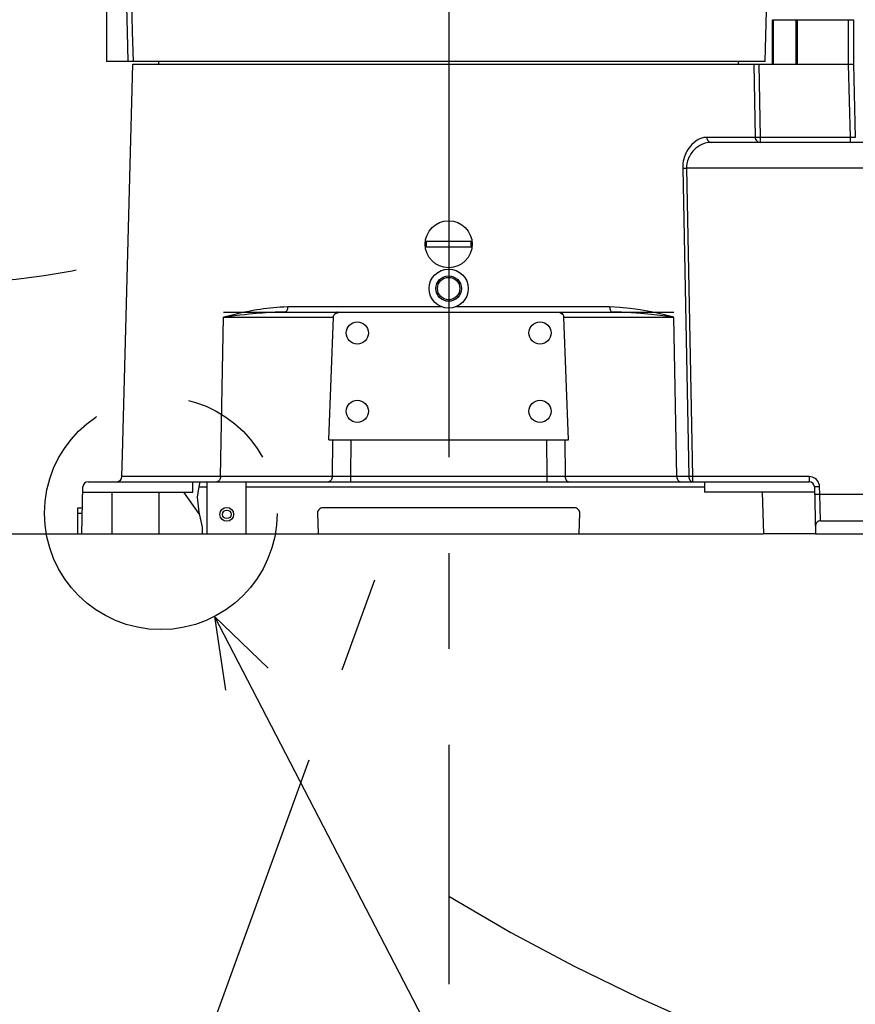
# Model space of a CAD drawing. Header units: millimetres. Extents: x 0 to 1249, y 0 to 420.
# Tile 58 of 104: x 362 to 383, y 244 to 269. Entities that reach past the tile are written whole.
import ezdxf

# ---------------------------------------------------------------- set-up
doc = ezdxf.new("R2010")
doc.units = ezdxf.units.MM
doc.header["$LTSCALE"] = 32.67
doc.linetypes.add('CENTER', pattern=[0.6, 0.375, -0.075, 0.075, -0.075])
doc.linetypes.add('PHANTOM', pattern=[0.8, 0.45, -0.05, 0.1, -0.05, 0.1, -0.05])
doc.layers.get('0').update_dxf_attribs({"linetype": 'CONTINUOUS'})
for name, color, linetype in [('AXIS', 7, 'CONTINUOUS'), ('CHAMFER', 7, 'CONTINUOUS'), ('CRV2', 7, 'CONTINUOUS'), ('DEFAULT_1', 7, 'CENTER'), ('DRA_ITEM', 7, 'CONTINUOUS'), ('DRAFT', 7, 'CONTINUOUS'), ('DRIV_DIM', 7, 'CONTINUOUS'), ('ROUND', 7, 'CONTINUOUS')]:
    doc.layers.add(name, color=color, linetype=linetype)
doc.styles.get("Standard").update_dxf_attribs({"font": 'txt', "width": 0.8})
doc.dimstyles.new('DIMSTYLE_3', dxfattribs={"dimtxt": 3.8, "dimasz": 1.8, "dimexe": 2, "dimexo": 1.5, "dimgap": 0.95, "dimtad": 1, "dimdec": 3, "dimlfac": 15, "dimdsep": 46, "dimtxsty": 'STANDARD', "dimblk": 'OPEN', "dimblk1": 'OPEN', "dimblk2": 'OPEN', "dimcen": 0.09, "dimadec": 0, "dimazin": 0, "dimtp": 0.001, "dimtm": 0.001, "dimtfac": 1, "dimtdec": 3, "dimtofl": 0, "dimtmove": 0, "dimatfit": 3, "dimldrblk": 'OPEN', "dimfxl": 1, "dimtolj": 1, "dimarcsym": 0})

# ---------------------------------------------------------------- blocks, each defined once
blk = doc.blocks.new('_OPEN')
at = {"color": 0, "linetype": 'BYBLOCK'}
for p, q in [((0, 0), (-1, 0.342)), ((-1, -0.342), (0, 0)), ((-1, 0), (0, 0))]:
    blk.add_line(p, q, dxfattribs=at)
blk = doc.blocks.new('*D4')
at = {"layer": 'DRIV_DIM', "color": 2, "linetype": 'CONTINUOUS'}
for p, q in [((374.474, 282.877), (461.162, 282.877)), ((459.162, 282.877), (459.162, 269.544)), ((459.162, 256.21), (459.162, 269.544)), ((437.326, 256.21), (461.162, 256.21))]:
    blk.add_line(p, q, dxfattribs=at)
at = {"layer": 'DRIV_DIM', "color": 2, "linetype": 'CONTINUOUS', "xscale": 1.8, "yscale": 1.8, "zscale": 1.8}
for p, rotation in [((459.162, 282.877), 90), ((459.162, 256.21), 270)]:
    blk.add_blockref('_OPEN', p, dxfattribs=dict(at, rotation=rotation))

msp = doc.modelspace()

# ---------------------------------------------------------------- hatches: boundary and pattern name
at = {"linetype": 'CONTINUOUS'}
h = msp.add_hatch(dxfattribs=at)
h.set_pattern_fill('default__7', color=2, scale=19.442278, angle=125, style=0, pattern_type=0)
h.set_pattern_definition([(125, (0, 0), (-15.9262, -11.1516), [])])
h.paths.add_polyline_path([(363.162175, 256.210448), (363.190107, 257.277114), (363.930423, 257.277114), (363.930423, 256.210448)])
edge = h.paths.add_edge_path()
edge.add_line((365.130423, 257.277114), (365.99709, 257.277114))
edge.add_line((365.99709, 257.277114), (365.99709, 257.543781))
edge.add_line((365.99709, 257.543781), (366.180571, 257.543781))
edge.add_spline(control_points=[(366.180571, 257.543781), (366.174714, 257.512587), (366.161806, 257.446414), (366.135312, 257.335252), (366.112339, 257.213819), (366.103997, 257.113907), (366.107546, 257.003917), (366.124995, 256.877009), (366.155933, 256.734872), (366.196985, 256.574908), (366.230259, 256.434627), (366.25116, 256.313068), (366.256601, 256.242768), (366.257218, 256.210448)], knot_values=[0, 0, 0, 0, 0.090909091, 0.181818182, 0.272727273, 0.363636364, 0.454545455, 0.545454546, 0.636363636, 0.727272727, 0.818181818, 0.909090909, 1, 1, 1, 1], degree=3, periodic=0)
edge.add_line((366.257218, 256.210448), (365.130423, 256.210448))
edge.add_line((365.130423, 256.210448), (365.130423, 257.277114))

# ---------------------------------------------------------------- linework, layer by layer
at = {"color": 7, "linetype": 'CONTINUOUS'}
for p, q in [((363.79709, 271.543781), (363.79709, 268.277114)), ((364.347135, 268.277114), (363.79709, 268.277114)), ((365.130423, 268.210448), (365.130423, 268.277114)), ((379.930423, 268.210448), (379.930423, 268.277114)), ((371.959989, 263.687114), (373.100857, 263.687114)), ((373.100857, 263.533781), (371.959989, 263.533781)), ((369.693826, 261.877114), (375.367021, 261.877114)), ((369.469498, 258.610448), (369.587154, 261.747271)), ((375.591348, 258.610448), (375.473693, 261.747271)), ((369.469498, 258.610448), (375.591348, 258.610448)), ((364.18784, 257.673624), (364.202484, 258.232866)), ((363.326978, 257.543781), (381.733869, 257.543781)), ((365.99709, 257.277114), (365.99709, 257.543781)), ((366.178798, 257.543781), (366.144009, 257.3701)), ((366.363757, 256.210448), (366.363757, 257.543781)), ((367.363757, 256.210448), (367.363757, 257.543781)), ((379.063757, 257.543781), (379.063757, 257.277114)), ((363.162175, 256.210448), (363.19369, 257.413938)), ((366.144009, 257.3701), (366.107894, 257.153177)), ((381.867157, 257.413938), (381.898671, 256.210448)), ((363.190107, 257.277114), (365.99709, 257.277114)), ((363.930423, 257.277114), (363.930423, 256.210448)), ((365.130423, 257.277114), (365.130423, 256.210448)), ((366.107894, 257.153177), (366.149801, 256.764779)), ((381.87074, 257.277114), (379.063757, 257.277114)), ((366.149801, 256.764779), (366.238618, 256.383734)), ((366.238618, 256.383734), (366.237429, 256.210448)), ((363.162175, 256.210448), (367.363757, 256.210448))]:
    msp.add_line(p, q, dxfattribs=at)
at = {"color": 9, "linetype": 'CONTINUOUS'}
for p, q in [((366.780551, 261.747271), (369.587154, 261.747271)), ((375.473693, 261.747271), (378.280296, 261.747271)), ((369.567352, 258.610448), (369.557371, 257.673624)), ((370.032624, 258.610448), (370.022643, 257.673624)), ((375.028223, 258.610448), (375.038204, 257.673624)), ((375.493495, 258.610448), (375.503475, 257.673624)), ((366.15279, 257.413938), (366.363757, 257.413938)), ((367.363757, 257.413938), (379.063757, 257.413938)), ((380.537863, 257.277114), (380.565795, 256.210448))]:
    msp.add_line(p, q, dxfattribs=at)
at = {"color": 7, "linetype": 'CONTINUOUS'}
for points in [[(369.587154, 261.747271), (369.589151, 261.763326), (369.594045, 261.77944), (369.602103, 261.795603), (369.61372, 261.811696)], [(369.61372, 261.811696), (369.627581, 261.825776), (369.644608, 261.83877), (369.664942, 261.850389), (369.688478, 261.860226), (369.715136, 261.867986), (369.744061, 261.873338), (369.773902, 261.876263), (369.803206, 261.877114)], [(375.257641, 261.877114), (375.291223, 261.875983), (375.325259, 261.872055), (375.357526, 261.864927), (375.386226, 261.854833), (375.41078, 261.842239), (375.431038, 261.827699), (375.447126, 261.811696)], [(375.473693, 261.747271), (375.471695, 261.763326), (375.466802, 261.77944), (375.458743, 261.795603), (375.447126, 261.811696)]]:
    msp.add_lwpolyline(points, dxfattribs=at)
at = {"color": 9, "linetype": 'CONTINUOUS'}
for points in [[(369.693826, 261.877114), (369.677827, 261.87513), (369.662305, 261.869237), (369.64772, 261.859611), (369.634508, 261.846537), (369.623061, 261.830405), (369.61372, 261.811696)], [(375.367021, 261.877114), (375.383019, 261.87513), (375.398542, 261.869237), (375.413126, 261.859611), (375.426338, 261.846537), (375.437785, 261.830405), (375.447126, 261.811696)]]:
    msp.add_lwpolyline(points, dxfattribs=at)
at = {"color": 7, "linetype": 'CONTINUOUS'}
msp.add_circle((372.530423, 263.610448), 0.6, dxfattribs=at)
for centre, radius, start, end in [((372.530423, 263.610448), 0.575563, 172.3452838, 187.6547162), ((372.530423, 263.610448), 0.575563, 352.3452838, 7.6547162), ((363.326978, 257.410448), 0.133333, 90, 178.5), ((364.054553, 257.677114), 0.133333, 270, 358.5), ((381.733869, 257.410448), 0.133333, 1.5, 90)]:
    msp.add_arc(centre, radius, start, end, dxfattribs=at)
at = {"layer": 'AXIS', "color": 7, "linetype": 'CENTER'}
msp.add_line((372.530423, 290.025162), (372.530423, 244.71182), dxfattribs=at)
at = {"layer": 'AXIS', "color": 9, "linetype": 'CONTINUOUS'}
for p, q in [((372.360269, 262.006957), (368.420863, 262.006957)), ((376.639983, 262.006957), (372.700578, 262.006957))]:
    msp.add_line(p, q, dxfattribs=at)
at = {"layer": 'AXIS', "color": 7, "linetype": 'CONTINUOUS'}
for centre, radius in [((372.530423, 262.477114), 0.5), ((372.530423, 262.477114), 0.325204), ((372.530423, 262.477114), 0.2865), ((370.19709, 261.343781), 0.283333), ((374.863757, 261.343781), 0.283333), ((370.19709, 259.343781), 0.283333), ((374.863757, 259.343781), 0.283333)]:
    msp.add_circle(centre, radius, dxfattribs=at)
at = {"layer": 'CHAMFER', "color": 7, "linetype": 'CONTINUOUS'}
for p, q in [((380.79709, 269.343781), (382.863757, 269.343781)), ((380.79709, 268.210448), (380.79709, 269.343781)), ((380.826742, 268.210448), (380.826742, 269.343781)), ((381.39709, 269.343781), (381.39709, 268.210448)), ((381.430423, 269.343781), (381.430423, 268.210448)), ((382.730423, 269.343781), (382.730423, 268.210448)), ((382.863757, 269.343781), (382.863757, 268.210448)), ((364.46376, 268.210448), (380.319322, 268.210448)), ((380.611546, 268.277114), (364.479918, 268.277114)), ((381.430423, 268.210448), (382.730423, 268.210448))]:
    msp.add_line(p, q, dxfattribs=at)
for radius in [0.176667, 0.11]:
    msp.add_circle((366.863757, 256.710448), radius, dxfattribs=at)
at = {"layer": 'CRV2', "color": 7, "linetype": 'CONTINUOUS'}
for p, q in [((366.782925, 261.877114), (369.602155, 261.877114)), ((375.458692, 261.877114), (378.277922, 261.877114))]:
    msp.add_line(p, q, dxfattribs=at)
at = {"layer": 'CRV2', "color": 4, "linetype": 'CONTINUOUS'}
for p, q in [((273.06706, 256.210448), (363.063757, 256.210448)), ((381.898671, 256.210448), (435.826352, 256.210448))]:
    msp.add_line(p, q, dxfattribs=at)
at = {"layer": 'CRV2', "color": 4, "linetype": 'CENTER'}
msp.add_line((364.780398, 238.924536), (371.071955, 256.210448), dxfattribs=at)
at = {"layer": 'CRV2', "color": 4, "linetype": 'PHANTOM'}
for centre, radius, start, end in [((359.19709, 282.877114), 90.163702, 10, 260), ((359.19709, 282.877114), 82.163702, 10, 260), ((398.5894, 289.823041), 42.163702, 291.5650512, 161.5650512), ((359.19709, 282.877114), 20.288363, 91.7164161, 284.6662348), ((398.5894, 289.823041), 50.163702, 238.7027071, 10)]:
    msp.add_arc(centre, radius, start, end, dxfattribs=at)
at = {"layer": 'CRV2', "color": 4, "linetype": 'CENTER'}
msp.add_arc((352.251163, 243.484804), 42.163702, 181.5650512, 47.5976469, dxfattribs=at)
at = {"layer": 'DEFAULT_1', "color": 2, "linetype": 'CENTER'}
msp.add_circle((365.180403, 256.734652), 2.969558, dxfattribs=at)
at = {"layer": 'DRA_ITEM', "color": 2, "linetype": 'CONTINUOUS'}
msp.add_line((366.547338, 254.098411), (379.427756, 229.257506), dxfattribs=at)
msp.add_lwpolyline([(367.92244, 252.783839), (366.547338, 254.098411), (366.829371, 252.217064)], dxfattribs=at)
at = {"layer": 'DRAFT', "color": 7, "linetype": 'CONTINUOUS'}
for p, q in [((380.611549, 268.277114), (380.69709, 271.543781)), ((364.202484, 258.232866), (364.463757, 268.210448)), ((363.063757, 256.210448), (363.162175, 256.210448)), ((367.363757, 256.210448), (380.565795, 256.210448))]:
    msp.add_line(p, q, dxfattribs=at)
at = {"layer": 'ROUND', "color": 9, "linetype": 'CONTINUOUS'}
for p, q in [((364.347135, 268.277114), (364.32892, 269.036951)), ((380.319322, 268.210448), (380.356916, 266.340291)), ((380.44802, 268.210448), (380.485455, 266.340291)), ((382.730469, 268.210448), (382.779441, 266.340291)), ((380.356916, 266.340291), (379.122451, 266.340291)), ((382.779441, 266.340291), (380.485455, 266.340291)), ((380.485455, 266.340291), (380.485455, 266.210448)), ((382.779441, 266.340291), (382.779441, 266.210448)), ((378.506794, 265.554253), (378.660622, 257.673624)), ((383.410423, 265.555416), (378.604699, 265.555416)), ((378.604699, 265.555416), (378.758563, 257.674787)), ((366.706078, 257.673624), (366.780551, 261.747271)), ((378.354769, 257.673624), (378.280296, 261.747271)), ((369.557371, 257.673624), (364.18784, 257.673624)), ((369.878839, 257.6734), (369.743535, 257.67335)), ((370.022643, 257.673624), (369.878839, 257.6734)), ((375.038204, 257.673624), (370.022643, 257.673624)), ((370.022643, 257.673624), (370.022643, 257.543781)), ((375.038204, 257.673624), (375.038204, 257.543781)), ((375.389563, 257.6734), (375.260885, 257.67335)), ((375.503475, 257.673624), (375.389563, 257.6734)), ((378.676811, 257.673681), (375.503475, 257.673624)), ((381.733869, 257.674787), (378.758563, 257.674787)), ((378.758563, 257.674787), (378.758563, 257.543781)), ((381.733869, 257.674787), (381.733869, 257.543781)), ((382.005499, 257.222083), (382.000444, 257.415101)), ((382.005499, 257.222083), (383.410423, 257.222083)), ((382.026813, 256.543781), (382.005499, 257.222083)), ((363.063757, 256.740291), (363.17605, 256.740291))]:
    msp.add_line(p, q, dxfattribs=at)
at = {"layer": 'ROUND', "color": 7, "linetype": 'CONTINUOUS'}
for p, q in [((364.479918, 268.277114), (364.347135, 268.277114)), ((380.319322, 268.210448), (382.863757, 268.210448)), ((382.863757, 268.210448), (382.912728, 266.340291)), ((383.410423, 266.210448), (379.230715, 266.210448)), ((368.3543, 261.877114), (369.803206, 261.877114)), ((375.257641, 261.877114), (376.706546, 261.877114)), ((363.063757, 256.877114), (363.179633, 256.877114)), ((363.063757, 256.210448), (363.063757, 256.877114)), ((375.744343, 256.877114), (369.316503, 256.877114)), ((369.183216, 256.740291), (369.19709, 256.210448)), ((375.863757, 256.210448), (375.877631, 256.740291)), ((382.026813, 256.543781), (383.410423, 256.543781)), ((381.898671, 256.210448), (380.565795, 256.210448))]:
    msp.add_line(p, q, dxfattribs=at)
at = {"layer": 'ROUND', "color": 9, "linetype": 'CONTINUOUS'}
for points in [[(364.32892, 269.036951), (364.290371, 270.650567), (364.269109, 271.543781)], [(364.479918, 268.277114), (364.461676, 269.036951), (364.442891, 269.821177)], [(379.122451, 266.340291), (379.046175, 266.333173), (378.972071, 266.312993), (378.90323, 266.282519), (378.841752, 266.2452), (378.787968, 266.203856), (378.741375, 266.160427), (378.701389, 266.116389), (378.667557, 266.073097), (378.639212, 266.031449), (378.615287, 265.991388), (378.594587, 265.951974), (378.576075, 265.911702), (378.559272, 265.86938), (378.544388, 265.825052), (378.531704, 265.779025), (378.521363, 265.73116), (378.513361, 265.679749), (378.508071, 265.621714), (378.506794, 265.554253)], [(379.122451, 266.340291), (379.125006, 266.31478), (379.131491, 266.290348), (379.141662, 266.267901), (379.155143, 266.248274), (379.171433, 266.232196), (379.189926, 266.220266), (379.209934, 266.212925), (379.230715, 266.210448)], [(380.485455, 266.340291), (380.460792, 266.339859), (380.436981, 266.339562), (380.414844, 266.339411), (380.395145, 266.339411), (380.378563, 266.339562), (380.365672, 266.339859), (380.356916, 266.340291)], [(380.356916, 266.340291), (380.359942, 266.314816), (380.367636, 266.290378), (380.379709, 266.267925), (380.395715, 266.24829), (380.415056, 266.232206), (380.437016, 266.22027), (380.460777, 266.212926), (380.485455, 266.210448)], [(382.912728, 266.340291), (382.911125, 266.339791), (382.906327, 266.339389), (382.898386, 266.339092), (382.887598, 266.33891), (382.874236, 266.338847), (382.858517, 266.338902), (382.840814, 266.339077), (382.821444, 266.33937), (382.800729, 266.339779), (382.779441, 266.340291)], [(379.230715, 266.210448), (379.153185, 266.204516), (379.077856, 266.187699), (379.007875, 266.162305), (378.945374, 266.131206), (378.890694, 266.096752), (378.843322, 266.060561), (378.802665, 266.023863), (378.768264, 265.987786), (378.73944, 265.95308), (378.71511, 265.919696), (378.694057, 265.88685), (378.675229, 265.85329), (378.658137, 265.818022), (378.642995, 265.781082), (378.630088, 265.742726), (378.619562, 265.702839), (378.611413, 265.659996), (378.606018, 265.611634), (378.604699, 265.555416)], [(378.506794, 265.554253), (378.527392, 265.554338), (378.551266, 265.554568), (378.577404, 265.554932), (378.604699, 265.555416)], [(368.420863, 262.006957), (368.323531, 262.005523), (368.23207, 262.001755), (368.143756, 261.996111), (368.056291, 261.988751), (367.968796, 261.979769), (367.88372, 261.969601), (367.801993, 261.958597), (367.718703, 261.94622), (367.629495, 261.931752), (367.533747, 261.914929), (367.430676, 261.895439), (367.319542, 261.87296), (367.199563, 261.847157), (367.07006, 261.81773), (366.930554, 261.784472), (366.780551, 261.747271)], [(368.3543, 261.877114), (368.265032, 261.876397), (368.180749, 261.874513), (368.098986, 261.871691), (368.017632, 261.868011), (367.935867, 261.86352), (367.855981, 261.858436), (367.778876, 261.852934), (367.699924, 261.846746), (367.614927, 261.839512), (367.523187, 261.8311), (367.423814, 261.821355), (367.315925, 261.810116), (367.198547, 261.797214), (367.070746, 261.782501), (366.931717, 261.765872), (366.780551, 261.747271)], [(368.420863, 262.006957), (368.419292, 261.981447), (368.415305, 261.957014), (368.409052, 261.934568), (368.400763, 261.914941), (368.390748, 261.898863), (368.379378, 261.886932), (368.367077, 261.879592), (368.3543, 261.877114)], [(378.280296, 261.747271), (378.003032, 261.814871), (377.703908, 261.880685), (377.419627, 261.933722), (377.161454, 261.971576), (376.900572, 261.997308), (376.639983, 262.006957)], [(376.639983, 262.006957), (376.641555, 261.981447), (376.645541, 261.957014), (376.651795, 261.934568), (376.660083, 261.914941), (376.670099, 261.898863), (376.681468, 261.886932), (376.69377, 261.879592), (376.706546, 261.877114)], [(378.280296, 261.747271), (378.002247, 261.781071), (377.708529, 261.813978), (377.434722, 261.840497), (377.190121, 261.859424), (376.946539, 261.872289), (376.706546, 261.877114)], [(366.706078, 257.673624), (366.703881, 257.648114), (366.698308, 257.623681), (366.689566, 257.601234), (366.677978, 257.581607), (366.663977, 257.56553), (366.648083, 257.553599), (366.630885, 257.546258), (366.613024, 257.543781)], [(369.557371, 257.673624), (369.555175, 257.648114), (369.549601, 257.623681), (369.540859, 257.601234), (369.529272, 257.581607), (369.515271, 257.56553), (369.499376, 257.553599), (369.482178, 257.546258), (369.464317, 257.543781)], [(369.743535, 257.67335), (369.615466, 257.673484), (369.557371, 257.673624)], [(375.260885, 257.67335), (375.11502, 257.673484), (375.038204, 257.673624)], [(375.503475, 257.673624), (375.505672, 257.648114), (375.511245, 257.623681), (375.519988, 257.601234), (375.531575, 257.581607), (375.545576, 257.56553), (375.561471, 257.553599), (375.578668, 257.546258), (375.59653, 257.543781)], [(378.354769, 257.673624), (378.356965, 257.648114), (378.362538, 257.623681), (378.371281, 257.601234), (378.382868, 257.581607), (378.396869, 257.56553), (378.412764, 257.553599), (378.429962, 257.546258), (378.447823, 257.543781)], [(378.660622, 257.673624), (378.662933, 257.64812), (378.668798, 257.623686), (378.678, 257.601238), (378.690196, 257.58161), (378.704932, 257.565531), (378.721662, 257.553599), (378.739763, 257.546259), (378.758563, 257.543781)], [(378.758563, 257.674787), (378.736661, 257.674391), (378.715355, 257.67407), (378.695222, 257.67383), (378.676811, 257.673681)], [(382.000444, 257.415101), (381.996263, 257.455665), (381.98589, 257.495278), (381.969493, 257.53299), (381.947654, 257.567517), (381.920881, 257.59822), (381.88959, 257.624597), (381.854531, 257.645927), (381.816304, 257.661726), (381.775598, 257.671502), (381.733869, 257.674787)], [(382.000444, 257.415101), (381.974449, 257.414465), (381.949451, 257.413943), (381.926413, 257.413555), (381.906217, 257.413316), (381.889641, 257.413234), (381.87732, 257.413314), (381.869728, 257.413551), (381.867157, 257.413938)], [(382.005499, 257.222083), (381.979503, 257.221447), (381.954506, 257.220925), (381.931467, 257.220536), (381.911272, 257.220297), (381.894695, 257.220216), (381.882374, 257.220295), (381.874783, 257.220533), (381.872211, 257.220919)]]:
    msp.add_lwpolyline(points, dxfattribs=at)
at = {"layer": 'ROUND', "color": 7, "linetype": 'CONTINUOUS'}
for centre, start, end in [((369.316503, 256.743781), 90, 181.5), ((375.744343, 256.743781), 358.5, 90), ((382.026813, 256.410448), 90, 181.5)]:
    msp.add_arc(centre, 0.133333, start, end, dxfattribs=at)

# ---------------------------------------------------------------- dimensions: what is measured, and where the dimension line sits
at = {"layer": 'DRIV_DIM', "color": 2, "linetype": 'CONTINUOUS'}
dim = msp.add_linear_dim(base=(459.16183, 282.877114), p1=(435.826352, 256.210448), p2=(372.973933, 282.877114), angle=90, dimstyle='DIMSTYLE_3', dxfattribs=at)
dim.commit()
dim.dimension.update_dxf_attribs({"geometry": '*D4', "text_midpoint": (459.16183, 264.983781), "dimtype": 160})

doc.saveas('drawing.dxf')
